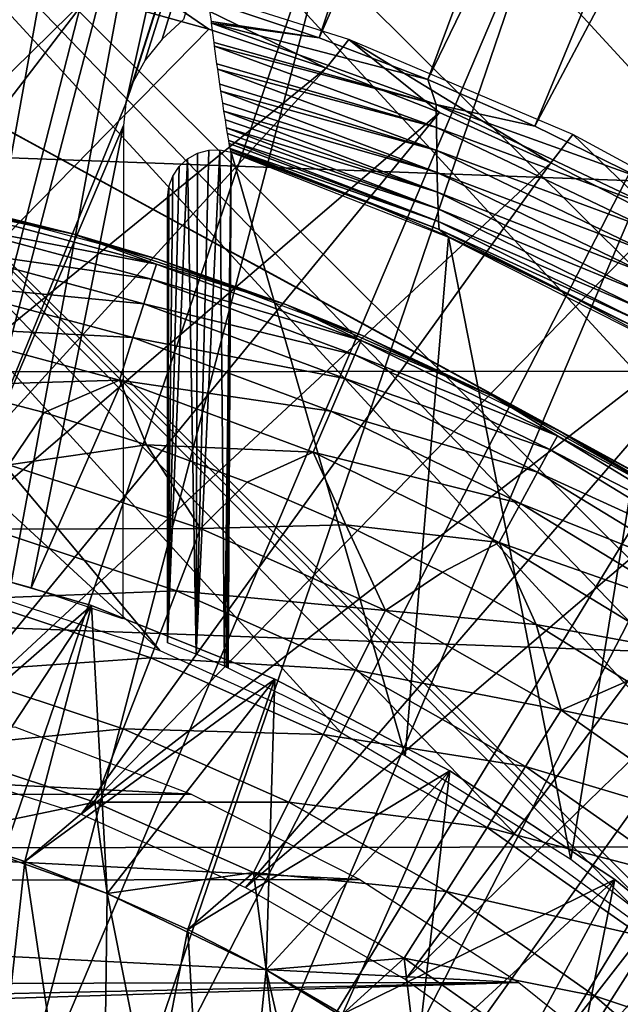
# Model space of a CAD drawing. Header units: millimetres. Extents: x -30.2 to 30.2, y -30.2 to 30.2.
# Tile 153 of 191: x 2.3 to 4.8, y 6 to 10.1. Entities that reach past the tile are written whole.
import ezdxf

# ---------------------------------------------------------------- set-up
doc = ezdxf.new("R2010")
doc.units = ezdxf.units.MM
doc.header["$LTSCALE"] = 81.481481
for name, color, linetype in [('1', 7, 'CONTINUOUS'), ('114', 7, 'CONTINUOUS'), ('14', 7, 'CONTINUOUS'), ('182', 7, 'CONTINUOUS'), ('183', 7, 'CONTINUOUS'), ('2', 7, 'CONTINUOUS'), ('212', 7, 'CONTINUOUS'), ('214', 7, 'CONTINUOUS'), ('215', 7, 'CONTINUOUS'), ('217', 7, 'CONTINUOUS'), ('218', 7, 'CONTINUOUS'), ('221', 7, 'CONTINUOUS'), ('224', 7, 'CONTINUOUS'), ('226', 7, 'CONTINUOUS'), ('228', 7, 'CONTINUOUS'), ('237', 7, 'CONTINUOUS'), ('240', 7, 'CONTINUOUS'), ('67', 7, 'CONTINUOUS'), ('78', 7, 'CONTINUOUS'), ('83', 7, 'CONTINUOUS')]:
    doc.layers.add(name, color=color, linetype=linetype)

msp = doc.modelspace()

# ---------------------------------------------------------------- linework, layer by layer
at = {"layer": '1', "color": 251, "linetype": 'Continuous', "true_color": 0x4c4c4c}
for points in [[(25.7167, 8.6317, 4.4), (-25.0109, 10.5006, 4.4), (24.9902, 10.5505, 4.4), (25.7167, 8.6317, 4.4)], [(-25.7338, 8.5806, 4.4), (-25.0109, 10.5006, 4.4), (25.7167, 8.6317, 4.4), (-25.7338, 8.5806, 4.4)], [(26.2953, 6.6616, 4.4), (-25.7338, 8.5806, 4.4), (25.7167, 8.6317, 4.4), (26.2953, 6.6616, 4.4)], [(-26.3083, 6.6096, 4.4), (-25.7338, 8.5806, 4.4), (26.2953, 6.6616, 4.4), (-26.3083, 6.6096, 4.4)], [(26.7244, 4.6514, 4.4), (-26.3083, 6.6096, 4.4), (26.2953, 6.6616, 4.4), (26.7244, 4.6514, 4.4)], [(-26.7333, 4.5989, 4.4), (-26.3083, 6.6096, 4.4), (26.7244, 4.6514, 4.4), (-26.7333, 4.5989, 4.4)]]:
    msp.add_3dface(points, dxfattribs=at)
at = {"layer": '114', "color": 251, "linetype": 'Continuous', "true_color": 0x4c4c4c}
for points in [[(0.2969, 13.5811, -221.7), (13.5601, -0.8295, -221.7), (-0.9047, 13.5552, -221.7), (0.2969, 13.5811, -221.7)], [(13.5785, 0.3832, -221.7), (13.5601, -0.8295, -221.7), (0.2969, 13.5811, -221.7), (13.5785, 0.3832, -221.7)], [(1.5063, 13.5, -221.7), (13.5785, 0.3832, -221.7), (0.2969, 13.5811, -221.7), (1.5063, 13.5, -221.7)], [(-0.9047, 13.5552, -221.7), (13.4285, -2.0323, -221.7), (-2.0954, 13.4195, -221.7), (-0.9047, 13.5552, -221.7)], [(13.5087, -1.4284, -221.7), (13.4285, -2.0323, -221.7), (-0.9047, 13.5552, -221.7), (13.5087, -1.4284, -221.7)], [(13.5601, -0.8295, -221.7), (13.5087, -1.4284, -221.7), (-0.9047, 13.5552, -221.7), (13.5601, -0.8295, -221.7)], [(13.4879, 1.6026, -221.7), (13.5785, 0.3832, -221.7), (1.5063, 13.5, -221.7), (13.4879, 1.6026, -221.7)], [(2.6998, 13.3141, -221.7), (13.4879, 1.6026, -221.7), (1.5063, 13.5, -221.7), (2.6998, 13.3141, -221.7)], [(-2.0954, 13.4195, -221.7), (2.9058, 7.4533, -221.7), (-3.2937, 13.1742, -221.7), (-2.0954, 13.4195, -221.7)], [(3.6553, 7.1136, -221.7), (2.9058, 7.4533, -221.7), (-2.0954, 13.4195, -221.7), (3.6553, 7.1136, -221.7)], [(4.3815, 6.6878, -221.7), (3.6553, 7.1136, -221.7), (-2.0954, 13.4195, -221.7), (4.3815, 6.6878, -221.7)], [(5.0636, 6.1898, -221.7), (4.3815, 6.6878, -221.7), (-2.0954, 13.4195, -221.7), (5.0636, 6.1898, -221.7)], [(5.6788, 5.6345, -221.7), (5.0636, 6.1898, -221.7), (-2.0954, 13.4195, -221.7), (5.6788, 5.6345, -221.7)], [(13.4285, -2.0323, -221.7), (5.6788, 5.6345, -221.7), (-2.0954, 13.4195, -221.7), (13.4285, -2.0323, -221.7)], [(13.2918, 2.8035, -221.7), (13.4879, 1.6026, -221.7), (2.6998, 13.3141, -221.7), (13.2918, 2.8035, -221.7)], [(3.8579, 13.0246, -221.7), (13.2918, 2.8035, -221.7), (2.6998, 13.3141, -221.7), (3.8579, 13.0246, -221.7)], [(2.9058, 7.4533, -221.7), (2.1158, 7.7124, -221.7), (-3.2937, 13.1742, -221.7), (2.9058, 7.4533, -221.7)], [(12.993, 3.9647, -221.7), (13.2918, 2.8035, -221.7), (3.8579, 13.0246, -221.7), (12.993, 3.9647, -221.7)], [(5.0038, 12.6243, -221.7), (12.993, 3.9647, -221.7), (3.8579, 13.0246, -221.7), (5.0038, 12.6243, -221.7)]]:
    msp.add_3dface(points, dxfattribs=at)
at = {"layer": '14', "color": 253, "linetype": 'Continuous', "true_color": 0x98aaaf}
for points in [[(2.3028, 7.1377, -115), (3.0338, 6.8586, -115), (-2.3178, 7.1329, -115), (2.3028, 7.1377, -115)], [(-2.3178, 7.1329, -115), (3.0338, 6.8586, -115), (-3.051, 6.8509, -115), (-2.3178, 7.1329, -115)], [(-3.051, 6.8509, -115), (3.7326, 6.5052, -115), (-3.7515, 6.4943, -115), (-3.051, 6.8509, -115)], [(3.0338, 6.8586, -115), (3.7326, 6.5052, -115), (-3.051, 6.8509, -115), (3.0338, 6.8586, -115)], [(-3.7515, 6.4943, -115), (4.3915, 6.0792, -115), (-4.4108, 6.0652, -115), (-3.7515, 6.4943, -115)], [(3.7326, 6.5052, -115), (4.3915, 6.0792, -115), (-3.7515, 6.4943, -115), (3.7326, 6.5052, -115)], [(4.3915, 6.0792, -115), (0.3348, 5.9905, -115), (-4.4108, 6.0652, -115), (4.3915, 6.0792, -115)], [(0.6576, 5.9638, -115), (0.3348, 5.9905, -115), (4.3915, 6.0792, -115), (0.6576, 5.9638, -115)], [(5.0028, 5.5877, -115), (0.6576, 5.9638, -115), (4.3915, 6.0792, -115), (5.0028, 5.5877, -115)]]:
    msp.add_3dface(points, dxfattribs=at)
at = {"layer": '182', "color": 251, "linetype": 'Continuous', "true_color": 0x4c4c4c}
for points in [[(2.6103, 10.1664, -211.7), (3.1071, 10.0271, -211.7), (2.7291, 10.2873, -219.9), (2.6103, 10.1664, -211.7)], [(3.1071, 10.0271, -211.7), (3.5923, 9.8654, -211.7), (2.7291, 10.2873, -219.9), (3.1071, 10.0271, -211.7)], [(2.7291, 10.2873, -219.9), (3.5923, 9.8654, -211.7), (3.6863, 9.9844, -219.9), (2.7291, 10.2873, -219.9)], [(3.5923, 9.8654, -211.7), (4.0625, 9.6819, -211.7), (3.6863, 9.9844, -219.9), (3.5923, 9.8654, -211.7)], [(4.0625, 9.6819, -211.7), (4.5231, 9.4741, -211.7), (3.6863, 9.9844, -219.9), (4.0625, 9.6819, -211.7)], [(3.6863, 9.9844, -219.9), (4.5231, 9.4741, -211.7), (4.6143, 9.5908, -219.9), (3.6863, 9.9844, -219.9)], [(4.5231, 9.4741, -211.7), (4.9793, 9.2399, -211.7), (4.6143, 9.5908, -219.9), (4.5231, 9.4741, -211.7)], [(4.6143, 9.5908, -219.9), (4.9793, 9.2399, -211.7), (5.5038, 9.1096, -219.9), (4.6143, 9.5908, -219.9)]]:
    msp.add_3dface(points, dxfattribs=at)
at = {"layer": '183', "color": 251, "linetype": 'Continuous', "true_color": 0x4c4c4c}
for points in [[(2.6103, 10.1664, -211.7), (2.1051, 10.2826, -211.7), (-0.3693, 7.2395, -211.7), (2.6103, 10.1664, -211.7)], [(0.3715, 7.2399, -211.7), (2.6103, 10.1664, -211.7), (-0.3693, 7.2395, -211.7), (0.3715, 7.2399, -211.7)], [(3.1071, 10.0271, -211.7), (2.6103, 10.1664, -211.7), (0.3715, 7.2399, -211.7), (3.1071, 10.0271, -211.7)], [(3.5923, 9.8654, -211.7), (3.1071, 10.0271, -211.7), (0.3715, 7.2399, -211.7), (3.5923, 9.8654, -211.7)], [(1.1208, 7.1603, -211.7), (3.5923, 9.8654, -211.7), (0.3715, 7.2399, -211.7), (1.1208, 7.1603, -211.7)], [(4.0625, 9.6819, -211.7), (3.5923, 9.8654, -211.7), (1.1208, 7.1603, -211.7), (4.0625, 9.6819, -211.7)], [(1.8638, 7.0042, -211.7), (4.0625, 9.6819, -211.7), (1.1208, 7.1603, -211.7), (1.8638, 7.0042, -211.7)], [(4.5231, 9.4741, -211.7), (4.0625, 9.6819, -211.7), (1.8638, 7.0042, -211.7), (4.5231, 9.4741, -211.7)], [(2.5789, 6.7757, -211.7), (4.5231, 9.4741, -211.7), (1.8638, 7.0042, -211.7), (2.5789, 6.7757, -211.7)], [(4.9793, 9.2399, -211.7), (4.5231, 9.4741, -211.7), (2.5789, 6.7757, -211.7), (4.9793, 9.2399, -211.7)], [(5.4281, 8.9815, -211.7), (4.9793, 9.2399, -211.7), (2.5789, 6.7757, -211.7), (5.4281, 8.9815, -211.7)], [(3.2595, 6.4732, -211.7), (5.4281, 8.9815, -211.7), (2.5789, 6.7757, -211.7), (3.2595, 6.4732, -211.7)], [(5.8664, 8.7008, -211.7), (5.4281, 8.9815, -211.7), (3.2595, 6.4732, -211.7), (5.8664, 8.7008, -211.7)], [(3.9212, 6.092, -211.7), (5.8664, 8.7008, -211.7), (3.2595, 6.4732, -211.7), (3.9212, 6.092, -211.7)], [(6.2912, 8.3998, -211.7), (5.8664, 8.7008, -211.7), (3.9212, 6.092, -211.7), (6.2912, 8.3998, -211.7)], [(4.5441, 5.6452, -211.7), (6.2912, 8.3998, -211.7), (3.9212, 6.092, -211.7), (4.5441, 5.6452, -211.7)], [(6.6993, 8.0805, -211.7), (6.2912, 8.3998, -211.7), (4.5441, 5.6452, -211.7), (6.6993, 8.0805, -211.7)], [(7.0877, 7.745, -211.7), (6.6993, 8.0805, -211.7), (4.5441, 5.6452, -211.7), (7.0877, 7.745, -211.7)], [(5.1063, 5.1464, -211.7), (7.0877, 7.745, -211.7), (4.5441, 5.6452, -211.7), (5.1063, 5.1464, -211.7)]]:
    msp.add_3dface(points, dxfattribs=at)
at = {"layer": '2', "color": 251, "linetype": 'Continuous', "true_color": 0x4c4c4c}
for points in [[(2.1067, 11.4053, 6.8418), (1.4662, 5.6082, 6.9605), (2.9336, 11.2211, 6.8418), (2.1067, 11.4053, 6.8418)], [(1.4662, 5.6082, 6.9605), (1.8717, 5.4863, 6.9605), (2.9336, 11.2211, 6.8418), (1.4662, 5.6082, 6.9605)], [(2.9336, 11.2211, 6.8418), (1.8717, 5.4863, 6.9605), (3.7448, 10.977, 6.8418), (2.9336, 11.2211, 6.8418)], [(1.8717, 5.4863, 6.9605), (2.2671, 5.335, 6.9605), (3.7448, 10.977, 6.8418), (1.8717, 5.4863, 6.9605)], [(3.7448, 10.977, 6.8418), (2.2671, 5.335, 6.9605), (4.5361, 10.6743, 6.8418), (3.7448, 10.977, 6.8418)], [(2.2671, 5.335, 6.9605), (2.6505, 5.1553, 6.9605), (4.5361, 10.6743, 6.8418), (2.2671, 5.335, 6.9605)], [(4.5361, 10.6743, 6.8418), (2.6505, 5.1553, 6.9605), (5.3032, 10.3148, 6.8418), (4.5361, 10.6743, 6.8418)], [(2.6505, 5.1553, 6.9605), (3.0198, 4.9481, 6.9605), (5.3032, 10.3148, 6.8418), (2.6505, 5.1553, 6.9605)], [(5.3032, 10.3148, 6.8418), (3.0198, 4.9481, 6.9605), (6.042, 9.9001, 6.8418), (5.3032, 10.3148, 6.8418)], [(3.0198, 4.9481, 6.9605), (3.3729, 4.7144, 6.9605), (6.042, 9.9001, 6.8418), (3.0198, 4.9481, 6.9605)], [(6.042, 9.9001, 6.8418), (3.3729, 4.7144, 6.9605), (6.7485, 9.4327, 6.8418), (6.042, 9.9001, 6.8418)], [(3.3729, 4.7144, 6.9605), (3.708, 4.4556, 6.9605), (6.7485, 9.4327, 6.8418), (3.3729, 4.7144, 6.9605)], [(6.7485, 9.4327, 6.8418), (3.708, 4.4556, 6.9605), (7.419, 8.9149, 6.8418), (6.7485, 9.4327, 6.8418)], [(3.708, 4.4556, 6.9605), (4.0234, 4.1731, 6.9605), (7.419, 8.9149, 6.8418), (3.708, 4.4556, 6.9605)], [(7.419, 8.9149, 6.8418), (4.0234, 4.1731, 6.9605), (8.05, 8.3496, 6.8418), (7.419, 8.9149, 6.8418)], [(4.0234, 4.1731, 6.9605), (4.3172, 3.8683, 6.9605), (8.05, 8.3496, 6.8418), (4.0234, 4.1731, 6.9605)], [(8.05, 8.3496, 6.8418), (4.3172, 3.8683, 6.9605), (8.638, 7.7397, 6.8418), (8.05, 8.3496, 6.8418)], [(4.3172, 3.8683, 6.9605), (4.5881, 3.5428, 6.9605), (8.638, 7.7397, 6.8418), (4.3172, 3.8683, 6.9605)], [(8.638, 7.7397, 6.8418), (4.5881, 3.5428, 6.9605), (9.1799, 7.0885, 6.8418), (8.638, 7.7397, 6.8418)], [(4.5881, 3.5428, 6.9605), (4.8345, 3.1985, 6.9605), (9.1799, 7.0885, 6.8418), (4.5881, 3.5428, 6.9605)]]:
    msp.add_3dface(points, dxfattribs=at)
at = {"layer": '212', "color": 251, "linetype": 'Continuous', "true_color": 0x4c4c4c}
for points in [[(8.7787, 6.0613, -233.3853), (8.7787, 6.0613, -244.2313), (0.3436, 10.6625, -233.3853), (8.7787, 6.0613, -233.3853)], [(8.7787, 6.0613, -244.2313), (0.3436, 10.6625, -244.2313), (0.3436, 10.6625, -233.3853), (8.7787, 6.0613, -244.2313)], [(0.3436, 10.6625, -244.2313), (8.7787, 6.0613, -244.2313), (8.1626, 6.3974, -244.4029), (0.3436, 10.6625, -244.2313)], [(0.9601, 10.3262, -244.403), (0.3436, 10.6625, -244.2313), (8.1626, 6.3974, -244.4029), (0.9601, 10.3262, -244.403)], [(1.5669, 9.9952, -244.5493), (0.9601, 10.3262, -244.403), (7.556, 6.7283, -244.5492), (1.5669, 9.9952, -244.5493)], [(7.556, 6.7283, -244.5492), (0.9601, 10.3262, -244.403), (8.1626, 6.3974, -244.4029), (7.556, 6.7283, -244.5492)], [(2.1687, 9.6669, -244.6706), (1.5669, 9.9952, -244.5493), (6.9543, 7.0565, -244.6705), (2.1687, 9.6669, -244.6706)], [(6.9543, 7.0565, -244.6705), (1.5669, 9.9952, -244.5493), (7.556, 6.7283, -244.5492), (6.9543, 7.0565, -244.6705)], [(2.7683, 9.3398, -244.7663), (2.1687, 9.6669, -244.6706), (6.3546, 7.3836, -244.7662), (2.7683, 9.3398, -244.7663)], [(6.3546, 7.3836, -244.7662), (2.1687, 9.6669, -244.6706), (6.9543, 7.0565, -244.6705), (6.3546, 7.3836, -244.7662)], [(3.3672, 9.0132, -244.8355), (2.7683, 9.3398, -244.7663), (5.7556, 7.7104, -244.8354), (3.3672, 9.0132, -244.8355)], [(5.7556, 7.7104, -244.8354), (2.7683, 9.3398, -244.7663), (6.3546, 7.3836, -244.7662), (5.7556, 7.7104, -244.8354)], [(3.9651, 8.6871, -244.8773), (3.3672, 9.0132, -244.8355), (5.1575, 8.0366, -244.8773), (3.9651, 8.6871, -244.8773)], [(5.1575, 8.0366, -244.8773), (3.3672, 9.0132, -244.8355), (5.7556, 7.7104, -244.8354), (5.1575, 8.0366, -244.8773)], [(4.5612, 8.3619, -244.8913), (3.9651, 8.6871, -244.8773), (5.1575, 8.0366, -244.8773), (4.5612, 8.3619, -244.8913)]]:
    msp.add_3dface(points, dxfattribs=at)
at = {"layer": '214', "color": 251, "linetype": 'Continuous', "true_color": 0x4c4c4c}
for points in [[(2.3444, 6.5798, -247.868), (2.142, 4.7383, -247.868), (1.9968, 6.6935, -247.868), (2.3444, 6.5798, -247.868)], [(2.659, 4.4687, -247.868), (2.142, 4.7383, -247.868), (2.3444, 6.5798, -247.868), (2.659, 4.4687, -247.868)], [(2.6855, 6.4481, -247.868), (2.659, 4.4687, -247.868), (2.3444, 6.5798, -247.868), (2.6855, 6.4481, -247.868)], [(3.0193, 6.2987, -247.868), (2.659, 4.4687, -247.868), (2.6855, 6.4481, -247.868), (3.0193, 6.2987, -247.868)], [(3.1427, 4.1429, -247.868), (2.659, 4.4687, -247.868), (3.0193, 6.2987, -247.868), (3.1427, 4.1429, -247.868)], [(3.3448, 6.1321, -247.868), (3.1427, 4.1429, -247.868), (3.0193, 6.2987, -247.868), (3.3448, 6.1321, -247.868)], [(3.5867, 3.765, -247.868), (3.1427, 4.1429, -247.868), (3.3448, 6.1321, -247.868), (3.5867, 3.765, -247.868)], [(3.6612, 5.9486, -247.868), (3.5867, 3.765, -247.868), (3.3448, 6.1321, -247.868), (3.6612, 5.9486, -247.868)]]:
    msp.add_3dface(points, dxfattribs=at)
at = {"layer": '215', "color": 251, "linetype": 'Continuous', "true_color": 0x4c4c4c}
for points in [[(2.5432, 9.1792, -245.328), (1.6312, 9.3843, -245.328), (2.0206, 9.3082, -244.8913), (2.5432, 9.1792, -245.328)], [(2.8963, 9.074, -244.8913), (2.5432, 9.1792, -245.328), (2.0206, 9.3082, -244.8913), (2.8963, 9.074, -244.8913)], [(3.4307, 8.8857, -245.328), (2.5432, 9.1792, -245.328), (2.8963, 9.074, -244.8913), (3.4307, 8.8857, -245.328)], [(3.7457, 8.7576, -244.8913), (3.4307, 8.8857, -245.328), (2.8963, 9.074, -244.8913), (3.7457, 8.7576, -244.8913)], [(4.2851, 8.5067, -245.328), (3.4307, 8.8857, -245.328), (3.7457, 8.7576, -244.8913), (4.2851, 8.5067, -245.328)], [(4.5612, 8.3619, -244.8913), (4.2851, 8.5067, -245.328), (3.7457, 8.7576, -244.8913), (4.5612, 8.3619, -244.8913)], [(5.0983, 8.0457, -245.328), (4.2851, 8.5067, -245.328), (4.5612, 8.3619, -244.8913), (5.0983, 8.0457, -245.328)], [(5.3353, 7.8905, -244.8913), (5.0983, 8.0457, -245.328), (4.5612, 8.3619, -244.8913), (5.3353, 7.8905, -244.8913)]]:
    msp.add_3dface(points, dxfattribs=at)
at = {"layer": '217', "color": 251, "linetype": 'Continuous', "true_color": 0x4c4c4c}
for points in [[(2.4249, 8.4396, -247.1241), (2.2782, 8.2225, -247.3423), (1.9943, 8.5516, -247.1241), (2.4249, 8.4396, -247.1241)], [(2.8492, 8.3059, -247.1241), (2.2782, 8.2225, -247.3423), (2.4249, 8.4396, -247.1241), (2.8492, 8.3059, -247.1241)], [(3.0731, 7.9597, -247.3423), (2.2782, 8.2225, -247.3423), (2.8492, 8.3059, -247.1241), (3.0731, 7.9597, -247.3423)], [(3.2663, 8.151, -247.1241), (3.0731, 7.9597, -247.3423), (2.8492, 8.3059, -247.1241), (3.2663, 8.151, -247.1241)], [(3.0731, 7.9597, -247.3423), (2.2044, 7.9561, -247.5272), (2.2782, 8.2225, -247.3423), (3.0731, 7.9597, -247.3423)], [(3.6749, 7.9751, -247.1241), (3.0731, 7.9597, -247.3423), (3.2663, 8.151, -247.1241), (3.6749, 7.9751, -247.1241)], [(2.9736, 7.7018, -247.5272), (2.1247, 7.6687, -247.6744), (2.2044, 7.9561, -247.5272), (2.9736, 7.7018, -247.5272)], [(2.9736, 7.7018, -247.5272), (2.2044, 7.9561, -247.5272), (3.0731, 7.9597, -247.3423), (2.9736, 7.7018, -247.5272)], [(3.8385, 7.6201, -247.3423), (2.9736, 7.7018, -247.5272), (3.0731, 7.9597, -247.3423), (3.8385, 7.6201, -247.3423)], [(3.8385, 7.6201, -247.3423), (3.0731, 7.9597, -247.3423), (3.6749, 7.9751, -247.1241), (3.8385, 7.6201, -247.3423)], [(4.0741, 7.7787, -247.1241), (3.8385, 7.6201, -247.3423), (3.6749, 7.9751, -247.1241), (4.0741, 7.7787, -247.1241)], [(4.4629, 7.5624, -247.1241), (3.8385, 7.6201, -247.3423), (4.0741, 7.7787, -247.1241), (4.4629, 7.5624, -247.1241)], [(2.8662, 7.4235, -247.6744), (2.0406, 7.3653, -247.7814), (2.1247, 7.6687, -247.6744), (2.8662, 7.4235, -247.6744)], [(2.8662, 7.4235, -247.6744), (2.1247, 7.6687, -247.6744), (2.9736, 7.7018, -247.5272), (2.8662, 7.4235, -247.6744)], [(3.7142, 7.3732, -247.5272), (2.8662, 7.4235, -247.6744), (2.9736, 7.7018, -247.5272), (3.7142, 7.3732, -247.5272)], [(3.7142, 7.3732, -247.5272), (2.9736, 7.7018, -247.5272), (3.8385, 7.6201, -247.3423), (3.7142, 7.3732, -247.5272)], [(4.5669, 7.2072, -247.3423), (3.7142, 7.3732, -247.5272), (3.8385, 7.6201, -247.3423), (4.5669, 7.2072, -247.3423)], [(4.5669, 7.2072, -247.3423), (3.8385, 7.6201, -247.3423), (4.4629, 7.5624, -247.1241), (4.5669, 7.2072, -247.3423)], [(4.8402, 7.3266, -247.1241), (4.5669, 7.2072, -247.3423), (4.4629, 7.5624, -247.1241), (4.8402, 7.3266, -247.1241)], [(2.7527, 7.1298, -247.7814), (2.0406, 7.3653, -247.7814), (2.8662, 7.4235, -247.6744), (2.7527, 7.1298, -247.7814)], [(3.58, 7.1069, -247.6744), (2.7527, 7.1298, -247.7814), (2.8662, 7.4235, -247.6744), (3.58, 7.1069, -247.6744)], [(3.58, 7.1069, -247.6744), (2.8662, 7.4235, -247.6744), (3.7142, 7.3732, -247.5272), (3.58, 7.1069, -247.6744)], [(2.7527, 7.1298, -247.7814), (1.9535, 7.0509, -247.8463), (2.0406, 7.3653, -247.7814), (2.7527, 7.1298, -247.7814)], [(4.419, 6.9737, -247.5272), (3.58, 7.1069, -247.6744), (3.7142, 7.3732, -247.5272), (4.419, 6.9737, -247.5272)], [(4.419, 6.9737, -247.5272), (3.7142, 7.3732, -247.5272), (4.5669, 7.2072, -247.3423), (4.419, 6.9737, -247.5272)], [(5.2051, 7.0721, -247.1241), (4.5669, 7.2072, -247.3423), (4.8402, 7.3266, -247.1241), (5.2051, 7.0721, -247.1241)], [(5.2514, 6.7248, -247.3423), (4.419, 6.9737, -247.5272), (4.5669, 7.2072, -247.3423), (5.2514, 6.7248, -247.3423)], [(5.2514, 6.7248, -247.3423), (4.5669, 7.2072, -247.3423), (5.2051, 7.0721, -247.1241), (5.2514, 6.7248, -247.3423)], [(2.6352, 6.8255, -247.8463), (1.9535, 7.0509, -247.8463), (2.7527, 7.1298, -247.7814), (2.6352, 6.8255, -247.8463)], [(3.4383, 6.8256, -247.7814), (2.6352, 6.8255, -247.8463), (2.7527, 7.1298, -247.7814), (3.4383, 6.8256, -247.7814)], [(3.4383, 6.8256, -247.7814), (2.7527, 7.1298, -247.7814), (3.58, 7.1069, -247.6744), (3.4383, 6.8256, -247.7814)], [(4.2593, 6.7217, -247.6744), (3.4383, 6.8256, -247.7814), (3.58, 7.1069, -247.6744), (4.2593, 6.7217, -247.6744)], [(4.2593, 6.7217, -247.6744), (3.58, 7.1069, -247.6744), (4.419, 6.9737, -247.5272), (4.2593, 6.7217, -247.6744)], [(2.6352, 6.8255, -247.8463), (1.9968, 6.6935, -247.868), (1.9535, 7.0509, -247.8463), (2.6352, 6.8255, -247.8463)], [(5.0812, 6.5069, -247.5272), (4.2593, 6.7217, -247.6744), (4.419, 6.9737, -247.5272), (5.0812, 6.5069, -247.5272)], [(5.0812, 6.5069, -247.5272), (4.419, 6.9737, -247.5272), (5.2514, 6.7248, -247.3423), (5.0812, 6.5069, -247.5272)], [(2.3444, 6.5798, -247.868), (1.9968, 6.6935, -247.868), (2.6352, 6.8255, -247.8463), (2.3444, 6.5798, -247.868)], [(2.6855, 6.4481, -247.868), (2.3444, 6.5798, -247.868), (2.6352, 6.8255, -247.8463), (2.6855, 6.4481, -247.868)], [(3.2916, 6.5343, -247.8463), (2.6352, 6.8255, -247.8463), (3.4383, 6.8256, -247.7814), (3.2916, 6.5343, -247.8463)], [(3.2916, 6.5343, -247.8463), (2.6855, 6.4481, -247.868), (2.6352, 6.8255, -247.8463), (3.2916, 6.5343, -247.8463)], [(4.0908, 6.4557, -247.7814), (3.2916, 6.5343, -247.8463), (3.4383, 6.8256, -247.7814), (4.0908, 6.4557, -247.7814)], [(4.0908, 6.4557, -247.7814), (3.4383, 6.8256, -247.7814), (4.2593, 6.7217, -247.6744), (4.0908, 6.4557, -247.7814)], [(4.8977, 6.2719, -247.6744), (4.0908, 6.4557, -247.7814), (4.2593, 6.7217, -247.6744), (4.8977, 6.2719, -247.6744)], [(4.8977, 6.2719, -247.6744), (4.2593, 6.7217, -247.6744), (5.0812, 6.5069, -247.5272), (4.8977, 6.2719, -247.6744)], [(3.0193, 6.2987, -247.868), (2.6855, 6.4481, -247.868), (3.2916, 6.5343, -247.8463), (3.0193, 6.2987, -247.868)], [(3.3448, 6.1321, -247.868), (3.0193, 6.2987, -247.868), (3.2916, 6.5343, -247.8463), (3.3448, 6.1321, -247.868)], [(3.9162, 6.1802, -247.8463), (3.3448, 6.1321, -247.868), (3.2916, 6.5343, -247.8463), (3.9162, 6.1802, -247.8463)], [(3.9162, 6.1802, -247.8463), (3.2916, 6.5343, -247.8463), (4.0908, 6.4557, -247.7814), (3.9162, 6.1802, -247.8463)], [(4.7039, 6.0237, -247.7814), (3.9162, 6.1802, -247.8463), (4.0908, 6.4557, -247.7814), (4.7039, 6.0237, -247.7814)], [(4.7039, 6.0237, -247.7814), (4.0908, 6.4557, -247.7814), (4.8977, 6.2719, -247.6744), (4.7039, 6.0237, -247.7814)], [(5.4889, 5.7616, -247.6744), (4.7039, 6.0237, -247.7814), (4.8977, 6.2719, -247.6744), (5.4889, 5.7616, -247.6744)], [(3.6612, 5.9486, -247.868), (3.3448, 6.1321, -247.868), (3.9162, 6.1802, -247.8463), (3.6612, 5.9486, -247.868)], [(3.9675, 5.7489, -247.868), (3.6612, 5.9486, -247.868), (3.9162, 6.1802, -247.8463), (3.9675, 5.7489, -247.868)], [(4.5031, 5.7666, -247.8463), (3.9675, 5.7489, -247.868), (3.9162, 6.1802, -247.8463), (4.5031, 5.7666, -247.8463)], [(4.5031, 5.7666, -247.8463), (3.9162, 6.1802, -247.8463), (4.7039, 6.0237, -247.7814), (4.5031, 5.7666, -247.8463)], [(5.2716, 5.5336, -247.7814), (4.5031, 5.7666, -247.8463), (4.7039, 6.0237, -247.7814), (5.2716, 5.5336, -247.7814)], [(5.2716, 5.5336, -247.7814), (4.7039, 6.0237, -247.7814), (5.4889, 5.7616, -247.6744), (5.2716, 5.5336, -247.7814)]]:
    msp.add_3dface(points, dxfattribs=at)
at = {"layer": '218', "color": 251, "linetype": 'Continuous', "true_color": 0x4c4c4c}
for points in [[(1.6312, 9.3843, -245.328), (2.5432, 9.1792, -245.328), (2.016, 9.2872, -245.6582), (1.6312, 9.3843, -245.328)], [(2.016, 9.2872, -245.6582), (2.8897, 9.0535, -245.6582), (2.0023, 9.2239, -245.9844), (2.016, 9.2872, -245.6582)], [(2.016, 9.2872, -245.6582), (2.5432, 9.1792, -245.328), (2.8897, 9.0535, -245.6582), (2.016, 9.2872, -245.6582)], [(2.87, 8.9918, -245.9844), (1.9796, 9.1195, -246.2994), (2.0023, 9.2239, -245.9844), (2.87, 8.9918, -245.9844)], [(2.8897, 9.0535, -245.6582), (2.87, 8.9918, -245.9844), (2.0023, 9.2239, -245.9844), (2.8897, 9.0535, -245.6582)], [(2.5432, 9.1792, -245.328), (3.4307, 8.8857, -245.328), (2.8897, 9.0535, -245.6582), (2.5432, 9.1792, -245.328)], [(2.8375, 8.8901, -246.2994), (1.9484, 8.9758, -246.5977), (1.9796, 9.1195, -246.2994), (2.8375, 8.8901, -246.2994)], [(2.8375, 8.8901, -246.2994), (1.9796, 9.1195, -246.2994), (2.87, 8.9918, -245.9844), (2.8375, 8.8901, -246.2994)], [(2.8897, 9.0535, -245.6582), (3.7372, 8.7378, -245.6582), (2.87, 8.9918, -245.9844), (2.8897, 9.0535, -245.6582)], [(2.8897, 9.0535, -245.6582), (3.4307, 8.8857, -245.328), (3.7372, 8.7378, -245.6582), (2.8897, 9.0535, -245.6582)], [(2.7928, 8.75, -246.5977), (1.9092, 8.7953, -246.8743), (1.9484, 8.9758, -246.5977), (2.7928, 8.75, -246.5977)], [(2.7928, 8.75, -246.5977), (1.9484, 8.9758, -246.5977), (2.8375, 8.8901, -246.2994), (2.7928, 8.75, -246.5977)], [(3.7117, 8.6783, -245.9844), (2.8375, 8.8901, -246.2994), (2.87, 8.9918, -245.9844), (3.7117, 8.6783, -245.9844)], [(3.7372, 8.7378, -245.6582), (3.7117, 8.6783, -245.9844), (2.87, 8.9918, -245.9844), (3.7372, 8.7378, -245.6582)], [(3.6697, 8.5801, -246.2994), (2.7928, 8.75, -246.5977), (2.8375, 8.8901, -246.2994), (3.6697, 8.5801, -246.2994)], [(3.6697, 8.5801, -246.2994), (2.8375, 8.8901, -246.2994), (3.7117, 8.6783, -245.9844), (3.6697, 8.5801, -246.2994)], [(3.4307, 8.8857, -245.328), (4.2851, 8.5067, -245.328), (3.7372, 8.7378, -245.6582), (3.4307, 8.8857, -245.328)], [(2.7366, 8.574, -246.8743), (1.9943, 8.5516, -247.1241), (1.9092, 8.7953, -246.8743), (2.7366, 8.574, -246.8743)], [(2.7366, 8.574, -246.8743), (1.9092, 8.7953, -246.8743), (2.7928, 8.75, -246.5977), (2.7366, 8.574, -246.8743)], [(3.6119, 8.4449, -246.5977), (2.7366, 8.574, -246.8743), (2.7928, 8.75, -246.5977), (3.6119, 8.4449, -246.5977)], [(3.6119, 8.4449, -246.5977), (2.7928, 8.75, -246.5977), (3.6697, 8.5801, -246.2994), (3.6119, 8.4449, -246.5977)], [(3.7372, 8.7378, -245.6582), (4.5508, 8.343, -245.6582), (3.7117, 8.6783, -245.9844), (3.7372, 8.7378, -245.6582)], [(3.7372, 8.7378, -245.6582), (4.2851, 8.5067, -245.328), (4.5508, 8.343, -245.6582), (3.7372, 8.7378, -245.6582)], [(4.5198, 8.2862, -245.9844), (3.6697, 8.5801, -246.2994), (3.7117, 8.6783, -245.9844), (4.5198, 8.2862, -245.9844)], [(4.5508, 8.343, -245.6582), (4.5198, 8.2862, -245.9844), (3.7117, 8.6783, -245.9844), (4.5508, 8.343, -245.6582)], [(2.4249, 8.4396, -247.1241), (1.9943, 8.5516, -247.1241), (2.7366, 8.574, -246.8743), (2.4249, 8.4396, -247.1241)], [(2.8492, 8.3059, -247.1241), (2.4249, 8.4396, -247.1241), (2.7366, 8.574, -246.8743), (2.8492, 8.3059, -247.1241)], [(3.5392, 8.275, -246.8743), (2.8492, 8.3059, -247.1241), (2.7366, 8.574, -246.8743), (3.5392, 8.275, -246.8743)], [(3.5392, 8.275, -246.8743), (2.7366, 8.574, -246.8743), (3.6119, 8.4449, -246.5977), (3.5392, 8.275, -246.8743)], [(4.4687, 8.1924, -246.2994), (3.6119, 8.4449, -246.5977), (3.6697, 8.5801, -246.2994), (4.4687, 8.1924, -246.2994)], [(4.4687, 8.1924, -246.2994), (3.6697, 8.5801, -246.2994), (4.5198, 8.2862, -245.9844), (4.4687, 8.1924, -246.2994)], [(4.2851, 8.5067, -245.328), (5.0983, 8.0457, -245.328), (4.5508, 8.343, -245.6582), (4.2851, 8.5067, -245.328)], [(4.3983, 8.0633, -246.5977), (3.5392, 8.275, -246.8743), (3.6119, 8.4449, -246.5977), (4.3983, 8.0633, -246.5977)], [(4.3983, 8.0633, -246.5977), (3.6119, 8.4449, -246.5977), (4.4687, 8.1924, -246.2994), (4.3983, 8.0633, -246.5977)], [(4.5508, 8.343, -245.6582), (5.3233, 7.8726, -245.6582), (4.5198, 8.2862, -245.9844), (4.5508, 8.343, -245.6582)], [(4.5508, 8.343, -245.6582), (5.0983, 8.0457, -245.328), (5.3233, 7.8726, -245.6582), (4.5508, 8.343, -245.6582)], [(3.2663, 8.151, -247.1241), (2.8492, 8.3059, -247.1241), (3.5392, 8.275, -246.8743), (3.2663, 8.151, -247.1241)], [(5.287, 7.819, -245.9844), (4.4687, 8.1924, -246.2994), (4.5198, 8.2862, -245.9844), (5.287, 7.819, -245.9844)], [(5.3233, 7.8726, -245.6582), (5.287, 7.819, -245.9844), (4.5198, 8.2862, -245.9844), (5.3233, 7.8726, -245.6582)], [(3.6749, 7.9751, -247.1241), (3.2663, 8.151, -247.1241), (3.5392, 8.275, -246.8743), (3.6749, 7.9751, -247.1241)], [(4.3098, 7.9011, -246.8743), (3.6749, 7.9751, -247.1241), (3.5392, 8.275, -246.8743), (4.3098, 7.9011, -246.8743)], [(4.3098, 7.9011, -246.8743), (3.5392, 8.275, -246.8743), (4.3983, 8.0633, -246.5977), (4.3098, 7.9011, -246.8743)], [(5.2272, 7.7305, -246.2994), (4.3983, 8.0633, -246.5977), (4.4687, 8.1924, -246.2994), (5.2272, 7.7305, -246.2994)], [(5.2272, 7.7305, -246.2994), (4.4687, 8.1924, -246.2994), (5.287, 7.819, -245.9844), (5.2272, 7.7305, -246.2994)], [(5.1448, 7.6087, -246.5977), (4.3098, 7.9011, -246.8743), (4.3983, 8.0633, -246.5977), (5.1448, 7.6087, -246.5977)], [(5.1448, 7.6087, -246.5977), (4.3983, 8.0633, -246.5977), (5.2272, 7.7305, -246.2994), (5.1448, 7.6087, -246.5977)], [(4.0741, 7.7787, -247.1241), (3.6749, 7.9751, -247.1241), (4.3098, 7.9011, -246.8743), (4.0741, 7.7787, -247.1241)], [(4.4629, 7.5624, -247.1241), (4.0741, 7.7787, -247.1241), (4.3098, 7.9011, -246.8743), (4.4629, 7.5624, -247.1241)], [(5.0413, 7.4557, -246.8743), (4.4629, 7.5624, -247.1241), (4.3098, 7.9011, -246.8743), (5.0413, 7.4557, -246.8743)], [(5.0413, 7.4557, -246.8743), (4.3098, 7.9011, -246.8743), (5.1448, 7.6087, -246.5977), (5.0413, 7.4557, -246.8743)], [(4.8402, 7.3266, -247.1241), (4.4629, 7.5624, -247.1241), (5.0413, 7.4557, -246.8743), (4.8402, 7.3266, -247.1241)]]:
    msp.add_3dface(points, dxfattribs=at)
at = {"layer": '221', "color": 251, "linetype": 'Continuous', "true_color": 0x4c4c4c}
for points in [[(2.1419, 4.7384, -213.896), (2.659, 4.4688, -213.896), (1.9968, 6.6935, -213.896), (2.1419, 4.7384, -213.896)], [(1.9968, 6.6935, -213.896), (2.659, 4.4688, -213.896), (2.6856, 6.4481, -213.896), (1.9968, 6.6935, -213.896)], [(2.659, 4.4688, -213.896), (3.1426, 4.1429, -213.896), (2.6856, 6.4481, -213.896), (2.659, 4.4688, -213.896)], [(2.6856, 6.4481, -213.896), (3.1426, 4.1429, -213.896), (3.3448, 6.1321, -213.896), (2.6856, 6.4481, -213.896)], [(3.1426, 4.1429, -213.896), (3.5867, 3.765, -213.896), (3.3448, 6.1321, -213.896), (3.1426, 4.1429, -213.896)], [(3.5867, 3.765, -213.896), (3.9857, 3.3398, -213.896), (3.3448, 6.1321, -213.896), (3.5867, 3.765, -213.896)], [(3.3448, 6.1321, -213.896), (3.9857, 3.3398, -213.896), (3.9675, 5.7488, -213.896), (3.3448, 6.1321, -213.896)]]:
    msp.add_3dface(points, dxfattribs=at)
at = {"layer": '224', "color": 251, "linetype": 'Continuous', "true_color": 0x4c4c4c}
for points in [[(2.6209, 7.6401, -233.3853), (1.8346, 7.8661, -233.3853), (1.9968, 6.6935, -232.7547), (2.6209, 7.6401, -233.3853)], [(2.3444, 6.5798, -232.7547), (2.6209, 7.6401, -233.3853), (1.9968, 6.6935, -232.7547), (2.3444, 6.5798, -232.7547)], [(2.6856, 6.4481, -232.7547), (2.6209, 7.6401, -233.3853), (2.3444, 6.5798, -232.7547), (2.6856, 6.4481, -232.7547)], [(3.3804, 7.3358, -233.3853), (2.6209, 7.6401, -233.3853), (2.6856, 6.4481, -232.7547), (3.3804, 7.3358, -233.3853)], [(3.0193, 6.2987, -232.7547), (3.3804, 7.3358, -233.3853), (2.6856, 6.4481, -232.7547), (3.0193, 6.2987, -232.7547)], [(3.3448, 6.1321, -232.7547), (3.3804, 7.3358, -233.3853), (3.0193, 6.2987, -232.7547), (3.3448, 6.1321, -232.7547)], [(4.1052, 6.9562, -233.3853), (3.3804, 7.3358, -233.3853), (3.3448, 6.1321, -232.7547), (4.1052, 6.9562, -233.3853)], [(3.6612, 5.9486, -232.7547), (4.1052, 6.9562, -233.3853), (3.3448, 6.1321, -232.7547), (3.6612, 5.9486, -232.7547)], [(3.9675, 5.7488, -232.7547), (4.1052, 6.9562, -233.3853), (3.6612, 5.9486, -232.7547), (3.9675, 5.7488, -232.7547)], [(4.7879, 6.5052, -233.3853), (4.1052, 6.9562, -233.3853), (3.9675, 5.7488, -232.7547), (4.7879, 6.5052, -233.3853)], [(4.2629, 5.5333, -232.7547), (4.7879, 6.5052, -233.3853), (3.9675, 5.7488, -232.7547), (4.2629, 5.5333, -232.7547)], [(4.5467, 5.3026, -232.7547), (4.7879, 6.5052, -233.3853), (4.2629, 5.5333, -232.7547), (4.5467, 5.3026, -232.7547)], [(5.4214, 5.9874, -233.3853), (4.7879, 6.5052, -233.3853), (4.5467, 5.3026, -232.7547), (5.4214, 5.9874, -233.3853)]]:
    msp.add_3dface(points, dxfattribs=at)
at = {"layer": '226', "color": 251, "linetype": 'Continuous', "true_color": 0x4c4c4c}
for points in [[(2.3444, 6.5798, -232.7547), (1.9968, 6.6935, -232.7547), (1.9968, 6.6935, -231.2588), (2.3444, 6.5798, -232.7547)], [(2.6856, 6.4481, -231.2588), (2.3444, 6.5798, -232.7547), (1.9968, 6.6935, -231.2588), (2.6856, 6.4481, -231.2588)], [(2.6856, 6.4481, -232.7547), (2.3444, 6.5798, -232.7547), (2.6856, 6.4481, -231.2588), (2.6856, 6.4481, -232.7547)], [(3.0193, 6.2987, -232.7547), (2.6856, 6.4481, -232.7547), (3.3449, 6.1321, -231.2588), (3.0193, 6.2987, -232.7547)], [(3.3449, 6.1321, -231.2588), (2.6856, 6.4481, -232.7547), (2.6856, 6.4481, -231.2588), (3.3449, 6.1321, -231.2588)], [(3.3448, 6.1321, -232.7547), (3.0193, 6.2987, -232.7547), (3.3449, 6.1321, -231.2588), (3.3448, 6.1321, -232.7547)], [(3.6612, 5.9486, -232.7547), (3.3448, 6.1321, -232.7547), (3.9675, 5.7488, -231.2588), (3.6612, 5.9486, -232.7547)], [(3.9675, 5.7488, -231.2588), (3.3448, 6.1321, -232.7547), (3.3449, 6.1321, -231.2588), (3.9675, 5.7488, -231.2588)]]:
    msp.add_3dface(points, dxfattribs=at)
at = {"layer": '228', "color": 251, "linetype": 'Continuous', "true_color": 0x4c4c4c}
for points in [[(2.6856, 6.4481, -229.9723), (1.9968, 6.6935, -229.9723), (2.6856, 6.4481, -229.8364), (2.6856, 6.4481, -229.9723)], [(2.6856, 6.4481, -229.8364), (1.9968, 6.6935, -229.9723), (1.9968, 6.6935, -229.8364), (2.6856, 6.4481, -229.8364)], [(3.3448, 6.1321, -229.9723), (2.6856, 6.4481, -229.9723), (3.3449, 6.1321, -229.8364), (3.3448, 6.1321, -229.9723)], [(3.3449, 6.1321, -229.8364), (2.6856, 6.4481, -229.9723), (2.6856, 6.4481, -229.8364), (3.3449, 6.1321, -229.8364)], [(3.9675, 5.7488, -229.9723), (3.3448, 6.1321, -229.9723), (3.9675, 5.7488, -229.8364), (3.9675, 5.7488, -229.9723)], [(3.9675, 5.7488, -229.8364), (3.3448, 6.1321, -229.9723), (3.3449, 6.1321, -229.8364), (3.9675, 5.7488, -229.8364)]]:
    msp.add_3dface(points, dxfattribs=at)
at = {"layer": '237', "color": 251, "linetype": 'Continuous', "true_color": 0x4c4c4c}
for points in [[(0.3436, 10.6625, -227.8874), (0.3436, 10.6625, -221.7), (8.7787, 6.0613, -221.7), (0.3436, 10.6625, -227.8874)], [(8.7787, 6.0613, -227.8874), (0.3436, 10.6625, -227.8874), (8.7787, 6.0613, -221.7), (8.7787, 6.0613, -227.8874)]]:
    msp.add_3dface(points, dxfattribs=at)
at = {"layer": '240', "color": 251, "linetype": 'Continuous', "true_color": 0x4c4c4c}
for points in [[(1.8344, 7.8661, -227.7835), (2.6208, 7.6402, -227.7835), (1.6438, 6.7888, -228.414), (1.8344, 7.8661, -227.7835)], [(1.6438, 6.7888, -228.414), (2.6208, 7.6402, -227.7835), (1.9968, 6.6935, -228.414), (1.6438, 6.7888, -228.414)], [(1.9968, 6.6935, -228.414), (2.6208, 7.6402, -227.7835), (2.3444, 6.5798, -228.414), (1.9968, 6.6935, -228.414)], [(2.6208, 7.6402, -227.7835), (3.3803, 7.3358, -227.7835), (2.3444, 6.5798, -228.414), (2.6208, 7.6402, -227.7835)], [(2.3444, 6.5798, -228.414), (3.3803, 7.3358, -227.7835), (2.6856, 6.4481, -228.414), (2.3444, 6.5798, -228.414)], [(2.6856, 6.4481, -228.414), (3.3803, 7.3358, -227.7835), (3.0194, 6.2987, -228.414), (2.6856, 6.4481, -228.414)], [(3.3803, 7.3358, -227.7835), (4.1051, 6.9562, -227.7835), (3.0194, 6.2987, -228.414), (3.3803, 7.3358, -227.7835)], [(3.0194, 6.2987, -228.414), (4.1051, 6.9562, -227.7835), (3.3449, 6.1321, -228.414), (3.0194, 6.2987, -228.414)], [(3.3449, 6.1321, -228.414), (4.1051, 6.9562, -227.7835), (3.6612, 5.9486, -228.414), (3.3449, 6.1321, -228.414)], [(4.1051, 6.9562, -227.7835), (4.7878, 6.5052, -227.7835), (3.6612, 5.9486, -228.414), (4.1051, 6.9562, -227.7835)], [(3.6612, 5.9486, -228.414), (4.7878, 6.5052, -227.7835), (3.9675, 5.7488, -228.414), (3.6612, 5.9486, -228.414)], [(3.9675, 5.7488, -228.414), (4.7878, 6.5052, -227.7835), (4.2629, 5.5333, -228.414), (3.9675, 5.7488, -228.414)], [(4.7878, 6.5052, -227.7835), (5.4214, 5.9875, -227.7835), (4.2629, 5.5333, -228.414), (4.7878, 6.5052, -227.7835)]]:
    msp.add_3dface(points, dxfattribs=at)
at = {"layer": '67', "color": 251, "linetype": 'Continuous', "true_color": 0x4c4c4c}
for points in [[(1.5755, 18.8822, -118.6883), (2.3599, 18.8002, -118.6883), (0.8009, 8.0294, -113.7862), (1.5755, 18.8822, -118.6883)], [(0.8009, 8.0294, -113.7862), (2.3599, 18.8002, -118.6883), (1.1988, 7.9797, -113.7862), (0.8009, 8.0294, -113.7862)], [(2.3599, 18.8002, -118.6883), (3.1401, 18.6858, -118.6883), (1.1988, 7.9797, -113.7862), (2.3599, 18.8002, -118.6883)], [(1.1988, 7.9797, -113.7862), (3.1401, 18.6858, -118.6883), (1.5938, 7.9103, -113.7862), (1.1988, 7.9797, -113.7862)], [(3.1401, 18.6858, -118.6883), (3.9149, 18.5389, -118.6883), (1.5938, 7.9103, -113.7862), (3.1401, 18.6858, -118.6883)], [(1.5938, 7.9103, -113.7862), (3.9149, 18.5389, -118.6883), (1.9849, 7.8213, -113.7862), (1.5938, 7.9103, -113.7862)], [(3.9149, 18.5389, -118.6883), (4.683, 18.36, -118.6883), (1.9849, 7.8213, -113.7862), (3.9149, 18.5389, -118.6883)], [(1.9849, 7.8213, -113.7862), (4.683, 18.36, -118.6883), (2.7632, 9.7191, -114.7032), (1.9849, 7.8213, -113.7862)], [(4.683, 18.36, -118.6883), (5.4429, 18.1492, -118.6883), (2.7632, 9.7191, -114.7032), (4.683, 18.36, -118.6883)], [(2.7632, 9.7191, -114.7032), (5.4429, 18.1492, -118.6883), (2.7929, 9.8095, -114.746), (2.7632, 9.7191, -114.7032)], [(2.7929, 9.8095, -114.746), (5.4429, 18.1492, -118.6883), (2.843, 9.899, -114.791), (2.7929, 9.8095, -114.746)], [(2.843, 9.899, -114.791), (5.4429, 18.1492, -118.6883), (2.9138, 9.986, -114.8375), (2.843, 9.899, -114.791)], [(2.9138, 9.986, -114.8375), (5.4429, 18.1492, -118.6883), (3.0017, 10.0675, -114.884), (2.9138, 9.986, -114.8375)], [(3.1061, 10.1424, -114.9299), (6.1934, 17.907, -118.6883), (3.564, 9.9907, -114.9299), (3.1061, 10.1424, -114.9299)], [(6.1934, 17.907, -118.6883), (6.9331, 17.6338, -118.6883), (3.564, 9.9907, -114.9299), (6.1934, 17.907, -118.6883)], [(3.564, 9.9907, -114.9299), (6.9331, 17.6338, -118.6883), (4.0146, 9.8183, -114.9299), (3.564, 9.9907, -114.9299)], [(6.9331, 17.6338, -118.6883), (7.6609, 17.33, -118.6883), (4.0146, 9.8183, -114.9299), (6.9331, 17.6338, -118.6883)], [(4.0146, 9.8183, -114.9299), (7.6609, 17.33, -118.6883), (4.4569, 9.6256, -114.9299), (4.0146, 9.8183, -114.9299)], [(7.6609, 17.33, -118.6883), (8.3754, 16.9962, -118.6883), (4.4569, 9.6256, -114.9299), (7.6609, 17.33, -118.6883)], [(4.4569, 9.6256, -114.9299), (8.3754, 16.9962, -118.6883), (4.89, 9.413, -114.9299), (4.4569, 9.6256, -114.9299)], [(2.7536, 9.6284, -114.6627), (1.9849, 7.8213, -113.7862), (2.7632, 9.7191, -114.7032), (2.7536, 9.6284, -114.6627)], [(2.371, 7.7131, -113.7862), (1.9849, 7.8213, -113.7862), (2.7536, 9.6284, -114.6627), (2.371, 7.7131, -113.7862)], [(2.7521, 8.5788, -114.2098), (2.371, 7.7131, -113.7862), (2.7536, 9.6284, -114.6627), (2.7521, 8.5788, -114.2098)], [(2.7513, 7.5857, -113.7862), (2.371, 7.7131, -113.7862), (2.7521, 8.5788, -114.2098), (2.7513, 7.5857, -113.7862)]]:
    msp.add_3dface(points, dxfattribs=at)
at = {"layer": '78', "color": 251, "linetype": 'Continuous', "true_color": 0x4c4c4c}
for points in [[(3.1061, 10.1424, -114.9299), (3.564, 9.9907, -114.9299), (3.1174, 10.059, -114.9044), (3.1061, 10.1424, -114.9299)], [(3.1174, 10.059, -114.9044), (3.564, 9.9907, -114.9299), (3.1183, 10.052, -114.903), (3.1174, 10.059, -114.9044)], [(3.564, 9.9907, -114.9299), (4.0146, 9.8183, -114.9299), (3.1183, 10.052, -114.903), (3.564, 9.9907, -114.9299)], [(3.1183, 10.052, -114.903), (4.0146, 9.8183, -114.9299), (4.0488, 9.7146, -114.903), (3.1183, 10.052, -114.903)], [(3.1183, 10.052, -114.903), (4.0488, 9.7146, -114.903), (3.1284, 9.9718, -114.8946), (3.1183, 10.052, -114.903)], [(3.1284, 9.9718, -114.8946), (4.0488, 9.7146, -114.903), (3.1303, 9.9567, -114.8946), (3.1284, 9.9718, -114.8946)], [(3.1303, 9.9567, -114.8946), (4.0488, 9.7146, -114.903), (4.0492, 9.6197, -114.8946), (3.1303, 9.9567, -114.8946)], [(3.1303, 9.9567, -114.8946), (4.0492, 9.6197, -114.8946), (3.1406, 9.8837, -114.9012), (3.1303, 9.9567, -114.8946)], [(3.1406, 9.8837, -114.9012), (4.0492, 9.6197, -114.8946), (3.1439, 9.861, -114.9055), (3.1406, 9.8837, -114.9012)], [(3.1439, 9.861, -114.9055), (4.0492, 9.6197, -114.8946), (4.0506, 9.5246, -114.9055), (3.1439, 9.861, -114.9055)], [(3.1439, 9.861, -114.9055), (4.0506, 9.5246, -114.9055), (3.1528, 9.7987, -114.9236), (3.1439, 9.861, -114.9055)], [(3.1528, 9.7987, -114.9236), (4.0506, 9.5246, -114.9055), (3.1568, 9.7701, -114.9351), (3.1528, 9.7987, -114.9236)], [(4.0146, 9.8183, -114.9299), (4.4569, 9.6256, -114.9299), (4.0488, 9.7146, -114.903), (4.0146, 9.8183, -114.9299)], [(3.1568, 9.7701, -114.9351), (4.0506, 9.5246, -114.9055), (4.0523, 9.434, -114.9351), (3.1568, 9.7701, -114.9351)], [(3.1568, 9.7701, -114.9351), (4.0523, 9.434, -114.9351), (3.1645, 9.72, -114.961), (3.1568, 9.7701, -114.9351)], [(3.1645, 9.72, -114.961), (4.0523, 9.434, -114.9351), (3.1697, 9.6879, -114.9821), (3.1645, 9.72, -114.961)], [(4.4569, 9.6256, -114.9299), (4.89, 9.413, -114.9299), (4.0488, 9.7146, -114.903), (4.4569, 9.6256, -114.9299)], [(4.0488, 9.7146, -114.903), (4.89, 9.413, -114.9299), (4.9434, 9.2913, -114.903), (4.0488, 9.7146, -114.903)], [(4.0488, 9.7146, -114.903), (4.9434, 9.2913, -114.903), (4.0492, 9.6197, -114.8946), (4.0488, 9.7146, -114.903)], [(3.1697, 9.6879, -114.9821), (4.0523, 9.434, -114.9351), (4.0545, 9.3523, -114.9821), (3.1697, 9.6879, -114.9821)], [(3.1697, 9.6879, -114.9821), (4.0545, 9.3523, -114.9821), (3.1754, 9.6513, -115.0117), (3.1697, 9.6879, -114.9821)], [(3.1754, 9.6513, -115.0117), (4.0545, 9.3523, -114.9821), (3.1803, 9.619, -115.0441), (3.1754, 9.6513, -115.0117)], [(3.1803, 9.619, -115.0441), (4.0545, 9.3523, -114.9821), (4.0566, 9.2836, -115.044), (3.1803, 9.619, -115.0441)], [(3.1803, 9.619, -115.0441), (4.0566, 9.2836, -115.044), (3.1843, 9.5951, -115.0735), (3.1803, 9.619, -115.0441)], [(3.1843, 9.5951, -115.0735), (4.0566, 9.2836, -115.044), (3.1894, 9.5662, -115.1184), (3.1843, 9.5951, -115.0735)], [(4.0492, 9.6197, -114.8946), (4.9434, 9.2913, -114.903), (4.9323, 9.1982, -114.8946), (4.0492, 9.6197, -114.8946)], [(4.0492, 9.6197, -114.8946), (4.9323, 9.1982, -114.8946), (4.0506, 9.5246, -114.9055), (4.0492, 9.6197, -114.8946)], [(3.1894, 9.5662, -115.1184), (4.0566, 9.2836, -115.044), (4.0588, 9.2311, -115.1181), (3.1894, 9.5662, -115.1184)], [(3.1894, 9.5662, -115.1184), (4.0588, 9.2311, -115.1181), (3.1915, 9.554, -115.1427), (3.1894, 9.5662, -115.1184)], [(3.1915, 9.554, -115.1427), (4.0588, 9.2311, -115.1181), (3.1954, 9.5328, -115.2008), (3.1915, 9.554, -115.1427)], [(3.1954, 9.5328, -115.2008), (4.0588, 9.2311, -115.1181), (4.0609, 9.1976, -115.2006), (3.1954, 9.5328, -115.2008)], [(3.1954, 9.5328, -115.2008), (4.0609, 9.1976, -115.2006), (3.1962, 9.5293, -115.2149), (3.1954, 9.5328, -115.2008)], [(3.1962, 9.5293, -115.2149), (4.0609, 9.1976, -115.2006), (3.1985, 9.5201, -115.2876), (3.1962, 9.5293, -115.2149)], [(3.1985, 9.5201, -115.2876), (4.0609, 9.1976, -115.2006), (3.6511, 9.3559, -115.2876), (3.1985, 9.5201, -115.2876)], [(4.0506, 9.5246, -114.9055), (4.9323, 9.1982, -114.8946), (4.9221, 9.1048, -114.9055), (4.0506, 9.5246, -114.9055)], [(4.0506, 9.5246, -114.9055), (4.9221, 9.1048, -114.9055), (4.0523, 9.434, -114.9351), (4.0506, 9.5246, -114.9055)], [(4.0523, 9.434, -114.9351), (4.9221, 9.1048, -114.9055), (4.9128, 9.0159, -114.9351), (4.0523, 9.434, -114.9351)], [(4.0523, 9.434, -114.9351), (4.9128, 9.0159, -114.9351), (4.0545, 9.3523, -114.9821), (4.0523, 9.434, -114.9351)], [(3.6511, 9.3559, -115.2876), (4.0609, 9.1976, -115.2006), (4.0954, 9.1701, -115.2876), (3.6511, 9.3559, -115.2876)], [(4.0545, 9.3523, -114.9821), (4.9128, 9.0159, -114.9351), (4.9049, 8.9356, -114.9821), (4.0545, 9.3523, -114.9821)], [(4.0545, 9.3523, -114.9821), (4.9049, 8.9356, -114.9821), (4.0566, 9.2836, -115.044), (4.0545, 9.3523, -114.9821)], [(4.0566, 9.2836, -115.044), (4.9049, 8.9356, -114.9821), (4.8986, 8.8682, -115.044), (4.0566, 9.2836, -115.044)], [(4.0566, 9.2836, -115.044), (4.8986, 8.8682, -115.044), (4.0588, 9.2311, -115.1181), (4.0566, 9.2836, -115.044)], [(4.0588, 9.2311, -115.1181), (4.8986, 8.8682, -115.044), (4.8943, 8.8167, -115.1181), (4.0588, 9.2311, -115.1181)], [(4.0588, 9.2311, -115.1181), (4.8943, 8.8167, -115.1181), (4.0609, 9.1976, -115.2006), (4.0588, 9.2311, -115.1181)], [(4.0609, 9.1976, -115.2006), (4.8943, 8.8167, -115.1181), (4.8923, 8.7837, -115.2006), (4.0609, 9.1976, -115.2006)], [(4.0609, 9.1976, -115.2006), (4.8923, 8.7837, -115.2006), (4.0954, 9.1701, -115.2876), (4.0609, 9.1976, -115.2006)], [(4.0954, 9.1701, -115.2876), (4.8923, 8.7837, -115.2006), (4.5302, 8.9633, -115.2876), (4.0954, 9.1701, -115.2876)], [(4.5302, 8.9633, -115.2876), (4.8923, 8.7837, -115.2006), (4.9546, 8.7359, -115.2876), (4.5302, 8.9633, -115.2876)]]:
    msp.add_3dface(points, dxfattribs=at)
at = {"layer": '83', "color": 251, "linetype": 'Continuous', "true_color": 0x4c4c4c}
for points in [[(3.0189, 9.4903, -115.4), (3.0603, 9.5133, -115.4), (3.0545, 7.4384, -115.4), (3.0189, 9.4903, -115.4)], [(3.1064, 9.5259, -115.4), (3.1529, 9.5274, -115.4), (3.0545, 7.4384, -115.4), (3.1064, 9.5259, -115.4)], [(3.0545, 7.4384, -115.4), (3.1529, 9.5274, -115.4), (3.1724, 7.3889, -115.4), (3.0545, 7.4384, -115.4)], [(3.0603, 9.5133, -115.4), (3.1064, 9.5259, -115.4), (3.0545, 7.4384, -115.4), (3.0603, 9.5133, -115.4)], [(3.1529, 9.5274, -115.4), (3.1995, 9.5177, -115.4), (3.1724, 7.3889, -115.4), (3.1529, 9.5274, -115.4)], [(3.1724, 7.3889, -115.4), (3.1995, 9.5177, -115.4), (3.1805, 7.3839, -115.4), (3.1724, 7.3889, -115.4)], [(3.1805, 7.3839, -115.4), (3.1995, 9.5177, -115.4), (3.1876, 7.3805, -115.4), (3.1805, 7.3839, -115.4)], [(3.1876, 7.3805, -115.4), (3.1995, 9.5177, -115.4), (3.92, 7.0185, -115.4), (3.1876, 7.3805, -115.4)], [(3.1995, 9.5177, -115.4), (4.0991, 9.1661, -115.4), (3.92, 7.0185, -115.4), (3.1995, 9.5177, -115.4)], [(2.984, 9.4583, -115.4), (3.0189, 9.4903, -115.4), (2.9358, 7.486, -115.4), (2.984, 9.4583, -115.4)], [(2.9358, 7.486, -115.4), (3.0189, 9.4903, -115.4), (3.0545, 7.4384, -115.4), (2.9358, 7.486, -115.4)], [(2.9576, 9.4187, -115.4), (2.984, 9.4583, -115.4), (2.9358, 7.486, -115.4), (2.9576, 9.4187, -115.4)], [(2.9415, 9.3752, -115.4), (2.9576, 9.4187, -115.4), (2.9358, 7.486, -115.4), (2.9415, 9.3752, -115.4)], [(2.9358, 9.3281, -115.4), (2.9415, 9.3752, -115.4), (2.9358, 7.486, -115.4), (2.9358, 9.3281, -115.4)], [(3.92, 7.0185, -115.4), (4.0991, 9.1661, -115.4), (4.6058, 6.5891, -115.4), (3.92, 7.0185, -115.4)], [(4.0991, 9.1661, -115.4), (4.9544, 8.7337, -115.4), (4.6058, 6.5891, -115.4), (4.0991, 9.1661, -115.4)], [(4.6058, 6.5891, -115.4), (4.9544, 8.7337, -115.4), (5.2479, 6.0898, -115.4), (4.6058, 6.5891, -115.4)]]:
    msp.add_3dface(points, dxfattribs=at)

doc.saveas('drawing.dxf')
